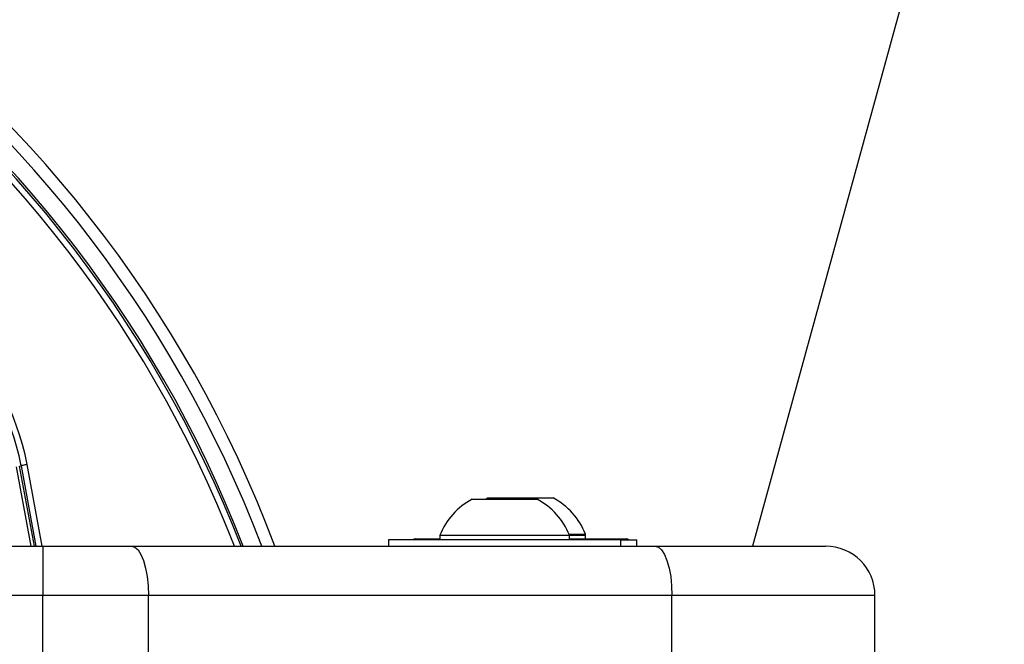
# Paper-space layout '3.5M DUO In Ground Anchor' of a CAD drawing. Header units: millimetres. Extents: x 20 to 26059, y 28 to 17638.
# Tile 53 of 70: x 9244 to 9404, y 13319 to 13420. Entities that reach past the tile are written whole.
import ezdxf

# ---------------------------------------------------------------- set-up
doc = ezdxf.new("R2010")
doc.units = ezdxf.units.MM
doc.layers.add('COMPONENT_GEOMETRY', color=7, linetype='Continuous')
doc.styles.add('SLDTEXTSTYLE0', font='TXT', dxfattribs={"width": 0.75})
doc.dimstyles.new('SLDDIMSTYLE0', dxfattribs={"dimtxt": 150, "dimasz": 6.604, "dimexe": 0, "dimexo": 0.0625, "dimgap": 37.5, "dimtad": 0, "dimtih": 1, "dimtoh": 1, "dimdec": 0, "dimlfac": 0.5, "dimrnd": 1e-09, "dimzin": 12, "dimdsep": 46, "dimtxsty": 'SLDTEXTSTYLE0', "dimsah": 1, "dimcen": 0.09, "dimadec": 0, "dimazin": 3, "dimtfac": 1, "dimtdec": 0, "dimtofl": 0, "dimtmove": 0, "dimatfit": 3, "dimfxl": 1, "dimfrac": 2, "dimtolj": 1, "dimtzin": 12, "dimarcsym": 0})

# ---------------------------------------------------------------- blocks, each defined once
blk = doc.blocks.new('_D_11')
at = {"layer": 'COMPONENT_GEOMETRY', "color": 7, "ltscale": 2}
for p, q in [((2197.17, 13286.24), (2197.17, 17567.56)), ((15999.75, 13309.49), (15999.75, 17567.56)), ((2197.17, 17561.21), (8876.79, 17561.21)), ((15999.75, 17561.21), (9320.13, 17561.21))]:
    blk.add_line(p, q, dxfattribs=at)
for points in [[(2197.17, 17561.21), (2203.77, 17560.19), (2203.77, 17562.22)], [(15999.75, 17561.21), (15993.15, 17562.22), (15993.15, 17560.19)]]:
    blk.add_solid(points, dxfattribs=at)
at = {"layer": 'COMPONENT_GEOMETRY', "color": 7, "ltscale": 2, "insert": (8876.79, 17635.5), "char_height": 150, "attachment_point": 1, "style": 'SLDTEXTSTYLE0'}
blk.add_mtext('6901', dxfattribs=at)

psp = doc.layouts.new('3.5M DUO In Ground Anchor')

# ---------------------------------------------------------------- linework, layer by layer
at = {"color": 8, "linetype": 'Continuous', "lineweight": 25, "ltscale": 2}
for p, q in [((9243.69, 13347.79), (9246.07, 13334.93)), ((9246.66, 13334.93), (9244.26, 13347.9)), ((9247.93, 13334.93), (9245.48, 13348.15))]:
    psp.add_line(p, q, dxfattribs=at)
at = {"color": 7, "linetype": 'Continuous', "lineweight": 25, "ltscale": 2}
for p, q in [((9244.26, 13347.9), (9244.5, 13347.95)), ((9244.5, 13347.95), (9246.91, 13334.93)), ((9317.59, 13342.53), (9328.09, 13342.53)), ((9320.19, 13342.73), (9319.83, 13342.53)), ((9320.19, 13342.73), (9330.69, 13342.73)), ((9308.34, 13336.13), (9312.34, 13336.13)), ((9312.34, 13336.69), (9312.34, 13335.93)), ((9312.34, 13336.69), (9333.34, 13336.69)), ((9333.26, 13336.89), (9335.94, 13336.89)), ((9333.34, 13335.93), (9333.34, 13336.69)), ((9333.34, 13336.69), (9335.94, 13336.69)), ((9333.34, 13336.13), (9342.54, 13336.13)), ((9335.94, 13336.13), (9335.94, 13336.89)), ((9335.94, 13336.13), (9335.94, 13336.69)), ((9227.58, 13334.93), (9248.03, 13334.93)), ((9248.03, 13334.93), (9248.03, 13326.93)), ((9248.03, 13334.93), (9262.39, 13334.93)), ((9262.39, 13334.93), (9347.21, 13334.93)), ((9304.04, 13335.93), (9304.04, 13334.93)), ((9341.64, 13335.93), (9304.04, 13335.93)), ((9341.64, 13334.93), (9341.64, 13335.93)), ((9341.64, 13335.93), (9344.24, 13335.93)), ((9344.24, 13334.93), (9344.24, 13335.93)), ((9347.21, 13334.93), (9374.84, 13334.93)), ((9248.03, 13326.93), (9228.21, 13326.93)), ((9265.13, 13326.93), (9248.03, 13326.93)), ((9248.03, 13316.49), (9248.03, 13326.93)), ((9265.13, 13316.93), (9265.13, 13326.93)), ((9349.94, 13326.93), (9265.13, 13326.93)), ((9349.94, 13316.93), (9349.94, 13326.93)), ((9382.84, 13326.93), (9349.94, 13326.93)), ((9382.84, 13316.93), (9382.84, 13326.93))]:
    psp.add_line(p, q, dxfattribs=at)
at = {"color": 7, "linetype": 'Continuous', "lineweight": 25, "ltscale": 2, "flags": 128}
for points in [[(10019.57, 15726.94), (9936.11, 15422.87), (9849.86, 15108.64), (9763.61, 14794.41), (9677.36, 14480.18), (9547.99, 14008.83), (9483.3, 13773.16), (9418.61, 13537.49), (9363.01, 13334.93)], [(9245.48, 13348.15), (9245.3, 13348.11), (9245.12, 13348.08), (9244.95, 13348.04), (9244.8, 13348.01), (9244.68, 13347.99), (9244.59, 13347.97), (9244.53, 13347.96), (9244.5, 13347.95)], [(9262.39, 13334.93), (9262.93, 13334.78), (9263.44, 13334.32), (9263.91, 13333.58), (9264.33, 13332.59), (9264.67, 13331.38), (9264.92, 13329.99), (9265.08, 13328.49), (9265.13, 13326.93)], [(9347.21, 13334.93), (9347.74, 13334.78), (9348.26, 13334.32), (9348.73, 13333.58), (9349.14, 13332.59), (9349.48, 13331.38), (9349.74, 13329.99), (9349.89, 13328.49), (9349.94, 13326.93)]]:
    psp.add_lwpolyline(points, dxfattribs=at)
at = {"color": 7, "linetype": 'Continuous', "lineweight": 25, "ltscale": 4}
for centre, radius, start, end in [((9098.46, 13264.43), 200, 20.6403, 159.3597), ((9098.46, 13264.43), 198, 20.8585, 159.1415), ((9098.46, 13264.43), 195.21, 21.1709, 158.8291), ((9201.61, 13339.33), 43.76, 11.3672, 45), ((9201.61, 13339.33), 44.76, 11.3672, 45), ((9322.84, 13332.53), 11.29, 117.7009, 158.3898), ((9322.84, 13332.53), 11.29, 21.6102, 62.2991), ((9325.44, 13332.73), 11.29, 21.6102, 62.2991), ((9308.34, 13335.73), 0.4, 90, 150), ((9342.54, 13335.73), 0.4, 30, 90), ((9374.84, 13326.93), 8, 0, 90)]:
    psp.add_arc(centre, radius, start, end, dxfattribs=at)
at = {"color": 8, "linetype": 'Continuous', "lineweight": 25, "ltscale": 4}
for radius, start, end in [(194.87, 21.2097, 158.7903), (193.87, 21.3244, 158.6756)]:
    psp.add_arc((9098.46, 13264.43), radius, start, end, dxfattribs=at)

# ---------------------------------------------------------------- dimensions: what is measured, and where the dimension line sits
at = {"layer": 'COMPONENT_GEOMETRY', "color": 7, "ltscale": 2}
dim = psp.add_linear_dim(base=(2197.17, 17561.21), p1=(15999.75, 13306.95), p2=(2197.17, 13283.7), dimstyle='SLDDIMSTYLE0', dxfattribs=at)
dim.commit()
dim.dimension.update_dxf_attribs({"geometry": '_D_11', "text_midpoint": (9098.46, 17561.21), "dimtype": 160})

doc.saveas('drawing.dxf')
